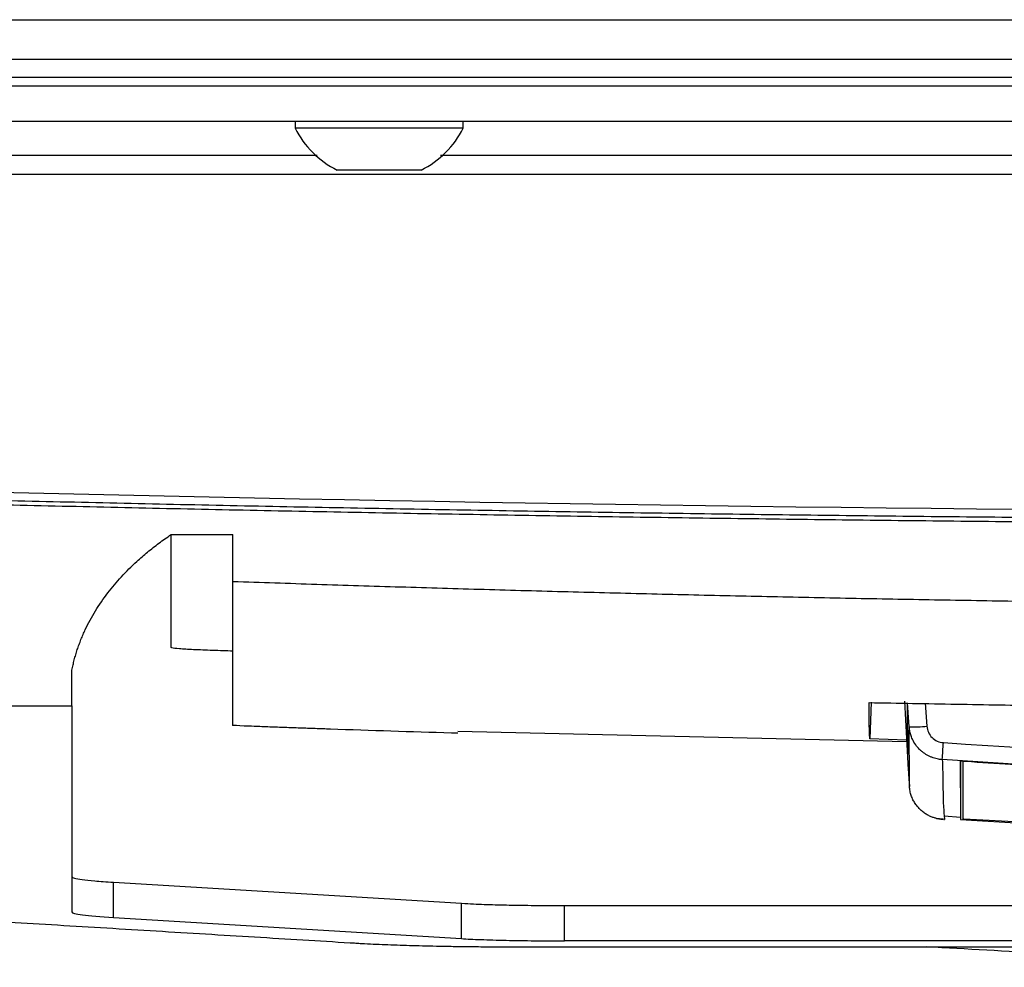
# Model space of a CAD drawing. Header units: millimetres. Extents: x 155473 to 158085, y 111018 to 114514.
# Tile 138 of 181: x 156905 to 156961, y 113451 to 113504. Entities that reach past the tile are written whole.
import ezdxf

# ---------------------------------------------------------------- set-up
doc = ezdxf.new("R2010")
doc.units = ezdxf.units.MM

msp = doc.modelspace()

# ---------------------------------------------------------------- linework, layer by layer
at = {"color": 7, "linetype": 'Continuous', "lineweight": 25}
for p, q in [((156779.465, 113504.244), (157215.965, 113504.244)), ((157207.465, 113501.994), (156787.965, 113501.994)), ((156787.965, 113500.994), (157207.465, 113500.994)), ((157216.59, 113500.494), (156778.84, 113500.494)), ((157216.59, 113498.494), (156778.84, 113498.494)), ((156920.965, 113498.494), (156920.965, 113498.114)), ((156930.465, 113498.114), (156920.965, 113498.114)), ((156930.465, 113498.114), (156930.465, 113498.494)), ((156922.216, 113496.564), (156839.715, 113496.564)), ((157066.216, 113496.564), (156929.187, 113496.564)), ((156928.09, 113495.744), (156923.34, 113495.744)), ((157161.717, 113495.494), (156833.714, 113495.494)), ((156913.953, 113475.144), (156917.453, 113475.144)), ((156917.453, 113472.499), (156917.453, 113475.144)), ((156908.353, 113465.462), (156908.353, 113467.483)), ((156955.399, 113465.721), (156955.565, 113462.555)), ((156899.953, 113465.462), (156908.353, 113465.462)), ((156908.353, 113465.462), (156908.353, 113453.816)), ((156953.516, 113465.679), (156953.443, 113463.596)), ((156955.556, 113465.629), (156955.565, 113462.555)), ((156955.67, 113464.283), (156955.576, 113465.629)), ((156956.577, 113465.619), (156956.668, 113464.314)), ((156930.158, 113464.035), (156955.518, 113463.45)), ((156955.513, 113463.533), (156953.443, 113463.596)), ((156958.711, 113459.057), (156958.71, 113462.309)), ((156958.572, 113460.84), (156958.572, 113459.04)), ((156957.218, 113459.1), (156957.594, 113459.048)), ((156957.639, 113459.25), (156958.571, 113459.176)), ((156957.64, 113459.261), (156957.653, 113459.049)), ((156958.572, 113459.04), (156962.788, 113458.779)), ((156958.752, 113459.053), (156958.736, 113459.054)), ((156962.583, 113458.866), (156958.752, 113459.053)), ((156910.704, 113455.498), (156930.371, 113454.305)), ((156910.704, 113453.502), (156910.704, 113455.498)), ((156930.371, 113452.308), (156930.371, 113454.305)), ((156936.195, 113454.179), (156967.669, 113454.179)), ((156936.195, 113452.182), (156936.195, 113454.179)), ((156910.704, 113453.502), (156930.371, 113452.308)), ((156975.518, 113452.182), (156936.195, 113452.182))]:
    msp.add_line(p, q, dxfattribs=at)
for centre, radius, start, end in [((156925.715, 113500.499), 5.315, 206.6616, 243.4591), ((156925.715, 113500.499), 5.315, 296.5409, 333.3384), ((156955.962, 113470.874), 6.597, 267.4702, 276.1463), ((156856.645, 113469.838), 101.161, 355.79801, 356.34251), ((156958.875, 113460.591), 1.726, 88.9241, 95.4664), ((156958.733, 113459.127), 0.0729, 252.4558, 272.1014)]:
    msp.add_arc(centre, radius, start, end, dxfattribs=at)
for points, knots in [([(156834.534, 113479.845), (156888.901, 113477.559), (156943.309, 113476.415), (157052.138, 113476.416), (157106.53, 113477.559), (157160.897, 113479.845)], [0, 0, 0, 0, 0.5, 0.5, 1, 1, 1, 1]), ([(157160.917, 113479.372), (157158.785, 113479.284), (157154.521, 113479.106), (157148.124, 113478.854), (157141.727, 113478.611), (157135.329, 113478.379), (157128.931, 113478.157), (157122.532, 113477.946), (157116.133, 113477.746), (157109.734, 113477.556), (157103.335, 113477.377), (157096.935, 113477.208), (157090.535, 113477.049), (157084.135, 113476.902), (157077.734, 113476.765), (157071.333, 113476.638), (157064.933, 113476.522), (157058.531, 113476.416), (157052.13, 113476.321), (157045.729, 113476.237), (157039.327, 113476.163), (157032.926, 113476.1), (157026.524, 113476.047), (157020.122, 113476.005), (157013.72, 113475.973), (157007.318, 113475.952), (157000.916, 113475.942), (156994.514, 113475.942), (156988.112, 113475.952), (156981.71, 113475.973), (156975.308, 113476.005), (156968.907, 113476.047), (156962.505, 113476.1), (156956.103, 113476.163), (156949.702, 113476.237), (156943.3, 113476.321), (156936.899, 113476.416), (156930.498, 113476.522), (156924.097, 113476.638), (156917.696, 113476.765), (156911.296, 113476.902), (156904.896, 113477.049), (156898.495, 113477.208), (156892.096, 113477.377), (156885.696, 113477.556), (156879.297, 113477.746), (156872.898, 113477.946), (156866.5, 113478.157), (156860.102, 113478.379), (156853.704, 113478.611), (156847.306, 113478.854), (156840.909, 113479.106), (156836.645, 113479.284), (156834.513, 113479.372)], [0, 0, 0, 0, 0.019608, 0.039216, 0.058824, 0.078432, 0.098039, 0.117647, 0.137255, 0.156863, 0.176471, 0.196079, 0.215687, 0.235294, 0.254902, 0.27451, 0.294118, 0.313726, 0.333334, 0.352941, 0.372549, 0.392157, 0.411765, 0.431373, 0.45098, 0.470588, 0.490196, 0.509804, 0.529412, 0.54902, 0.568627, 0.588235, 0.607843, 0.627451, 0.647059, 0.666666, 0.686274, 0.705882, 0.72549, 0.745098, 0.764706, 0.784313, 0.803921, 0.823529, 0.843137, 0.862745, 0.882353, 0.901961, 0.921568, 0.941176, 0.960784, 0.980392, 1, 1, 1, 1]), ([(156871.982, 113477.76), (156874.08, 113477.692), (156878.278, 113477.557), (156884.575, 113477.368), (156890.872, 113477.189), (156897.169, 113477.02), (156903.467, 113476.861), (156909.765, 113476.712), (156916.063, 113476.574), (156922.362, 113476.446), (156928.66, 113476.328), (156934.959, 113476.221), (156941.258, 113476.124), (156947.557, 113476.037), (156953.856, 113475.96), (156960.156, 113475.893), (156966.455, 113475.837), (156972.755, 113475.792), (156979.054, 113475.756), (156985.354, 113475.731), (156991.654, 113475.716), (156997.953, 113475.711), (157004.253, 113475.716), (157010.553, 113475.732), (157016.852, 113475.758), (157023.152, 113475.795), (157029.451, 113475.841), (157035.751, 113475.898), (157042.05, 113475.965), (157048.349, 113476.043), (157054.648, 113476.13), (157060.947, 113476.228), (157067.246, 113476.337), (157073.545, 113476.455), (157079.843, 113476.584), (157086.141, 113476.723), (157092.439, 113476.873), (157098.737, 113477.032), (157105.034, 113477.202), (157111.331, 113477.382), (157117.628, 113477.572), (157121.826, 113477.707), (157123.925, 113477.775)], [0, 0, 0, 0, 0.025, 0.050001, 0.075001, 0.100001, 0.125002, 0.150002, 0.175002, 0.200002, 0.225002, 0.250002, 0.275002, 0.300002, 0.325001, 0.350001, 0.375001, 0.400001, 0.425, 0.45, 0.475, 0.5, 0.524999, 0.549999, 0.574999, 0.599999, 0.624998, 0.649998, 0.674998, 0.699998, 0.724998, 0.749998, 0.774998, 0.799998, 0.824998, 0.849998, 0.874998, 0.899998, 0.924999, 0.949999, 0.974999, 1, 1, 1, 1]), ([(156908.353, 113467.483), (156908.373, 113467.58), (156908.413, 113467.775), (156908.484, 113468.066), (156908.565, 113468.354), (156908.655, 113468.642), (156908.754, 113468.927), (156908.862, 113469.212), (156908.98, 113469.494), (156909.229, 113470.044), (156909.665, 113470.848), (156910.353, 113471.843), (156911.142, 113472.778), (156911.908, 113473.537), (156912.627, 113474.161), (156913.271, 113474.669), (156913.724, 113474.984), (156913.953, 113475.144)], [0, 0, 0, 0, 0.030842, 0.061736, 0.092713, 0.123802, 0.155032, 0.186432, 0.218031, 0.249856, 0.373122, 0.500006, 0.622509, 0.749004, 0.830967, 0.914565, 1, 1, 1, 1]), ([(156917.453, 113468.559), (156917.075, 113468.571), (156916.693, 113468.584), (156915.918, 113468.61), (156915.552, 113468.624), (156914.91, 113468.655), (156914.635, 113468.671), (156914.217, 113468.706), (156914.075, 113468.724), (156913.971, 113468.75), (156913.954, 113468.759), (156913.952, 113468.776), (156913.953, 113468.785), (156913.953, 113468.811), (156913.953, 113468.862), (156913.953, 113469.052), (156913.953, 113469.499), (156913.953, 113470.463), (156913.953, 113471.289), (156913.953, 113472.941), (156913.953, 113474.043), (156913.953, 113475.144)], [0, 0, 0, 0, 0.007813, 0.007813, 0.015625, 0.015625, 0.023438, 0.023438, 0.03125, 0.03125, 0.035156, 0.035156, 0.039063, 0.039063, 0.046875, 0.0625, 0.125, 0.25, 0.5, 0.5, 1, 1, 1, 1]), ([(156930.155, 113463.917), (156930.035, 113463.92), (156927.637, 113463.989), (156924.952, 113464.075), (156922.102, 113464.175), (156921.246, 113464.205), (156920.394, 113464.236), (156919.514, 113464.269), (156918.662, 113464.3), (156917.77, 113464.338), (156917.341, 113464.361), (156917.483, 113464.371), (156917.445, 113464.388), (156917.455, 113464.406), (156917.451, 113464.446), (156917.455, 113464.547), (156917.452, 113464.834), (156917.454, 113465.55), (156917.453, 113467.02), (156917.453, 113469.316), (156917.453, 113471.438), (156917.453, 113472.499)], [0, 0, 0, 0, 0.002062, 0.041337, 0.04628, 0.051191, 0.056085, 0.060974, 0.066334, 0.070846, 0.081967, 0.093159, 0.104261, 0.115362, 0.126465, 0.17008, 0.247961, 0.387027, 0.591211, 0.795529, 1, 1, 1, 1]), ([(156917.453, 113472.499), (156919.031, 113472.446), (156922.186, 113472.338), (156926.919, 113472.189), (156931.652, 113472.049), (156936.386, 113471.919), (156941.12, 113471.798), (156945.855, 113471.687), (156950.59, 113471.586), (156955.325, 113471.494), (156960.06, 113471.412), (156964.796, 113471.34), (156969.532, 113471.277), (156974.269, 113471.224), (156979.005, 113471.18), (156983.742, 113471.147), (156988.48, 113471.122), (156993.218, 113471.108), (156999.359, 113471.102), (157006.904, 113471.116), (157015.852, 113471.168), (157024.798, 113471.254), (157033.743, 113471.374), (157042.688, 113471.529), (157051.631, 113471.719), (157060.573, 113471.943), (157069.514, 113472.199), (157075.473, 113472.399), (157078.453, 113472.499)], [0, 0, 0, 0, 0.029408, 0.058816, 0.088223, 0.117632, 0.14704, 0.176449, 0.205859, 0.235269, 0.26468, 0.294092, 0.323505, 0.35292, 0.382336, 0.411753, 0.441172, 0.470593, 0.500016, 0.555586, 0.61115, 0.666709, 0.722264, 0.777815, 0.833363, 0.888909, 0.944455, 1, 1, 1, 1]), ([(156899.953, 113465.462), (156899.953, 113464.782), (156899.953, 113464.096), (156899.953, 113462.715), (156899.953, 113462.02), (156899.953, 113459.928), (156899.953, 113458.525), (156899.953, 113456.431), (156899.953, 113455.736), (156899.953, 113454.699), (156899.953, 113454.268), (156899.953, 113453.817), (156899.953, 113453.71), (156899.953, 113453.684), (156899.952, 113453.678), (156899.955, 113453.668), (156899.958, 113453.663), (156899.973, 113453.65), (156899.989, 113453.642), (156900.046, 113453.619), (156900.097, 113453.605), (156900.222, 113453.579), (156900.295, 113453.567), (156900.543, 113453.531), (156900.748, 113453.509), (156901.148, 113453.474), (156901.297, 113453.463), (156901.561, 113453.444), (156901.657, 113453.438), (156901.816, 113453.428), (156901.872, 113453.425), (156901.984, 113453.418), (156902.929, 113453.361), (156903.886, 113453.303), (156906.613, 113453.137), (156908.463, 113453.025), (156912.183, 113452.799), (156914.052, 113452.686), (156917.76, 113452.461), (156919.597, 113452.349), (156922.297, 113452.185), (156923.299, 113452.124), (156924.287, 113452.064), (156924.506, 113452.051), (156924.615, 113452.044), (156924.943, 113452.025), (156925.16, 113452.014), (156925.817, 113451.982), (156926.262, 113451.965), (156927.185, 113451.933), (156927.664, 113451.919), (156928.675, 113451.895), (156929.208, 113451.884), (156930.077, 113451.87), (156930.38, 113451.865), (156931.019, 113451.857), (156931.355, 113451.854), (156932.086, 113451.848), (156932.481, 113451.845), (156933.157, 113451.843), (156933.397, 113451.842), (156933.802, 113451.842), (156933.948, 113451.842), (156934.24, 113451.842), (156939.062, 113451.842), (156948.763, 113451.842), (156958.637, 113451.842), (156968.64, 113451.842), (156973.707, 113451.842), (156978.811, 113451.842)], [0, 0, 0, 0, 0.125, 0.125, 0.25, 0.25, 0.5, 0.5, 0.625, 0.625, 0.6875, 0.703125, 0.707031, 0.707031, 0.708008, 0.708008, 0.708984, 0.708984, 0.710937, 0.710937, 0.714844, 0.714844, 0.71875, 0.71875, 0.726562, 0.726562, 0.730469, 0.730469, 0.732422, 0.732422, 0.733398, 0.733398, 0.734375, 0.75, 0.75, 0.78125, 0.78125, 0.8125, 0.8125, 0.84375, 0.84375, 0.859375, 0.861328, 0.861328, 0.863281, 0.863281, 0.867187, 0.867187, 0.875, 0.875, 0.882812, 0.882812, 0.890625, 0.890625, 0.894531, 0.894531, 0.898437, 0.898437, 0.902344, 0.902344, 0.904297, 0.904297, 0.905273, 0.905273, 0.90625, 0.9375, 0.96875, 0.96875, 1, 1, 1, 1]), ([(156953.398, 113465.649), (156955.04, 113465.619), (156958.322, 113465.559), (156963.245, 113465.482), (156968.169, 113465.414), (156973.093, 113465.357), (156978.018, 113465.31), (156982.942, 113465.274), (156987.867, 113465.247), (156992.791, 113465.232), (156997.716, 113465.226), (157002.641, 113465.231), (157007.565, 113465.245), (157012.49, 113465.271), (157017.414, 113465.306), (157022.338, 113465.352), (157027.262, 113465.408), (157032.186, 113465.475), (157037.109, 113465.551), (157040.391, 113465.611), (157042.032, 113465.64)], [0, 0, 0, 0, 0.055552, 0.111105, 0.16666, 0.222216, 0.277773, 0.333331, 0.388889, 0.444448, 0.500007, 0.555565, 0.611124, 0.666681, 0.722238, 0.777793, 0.833348, 0.8889, 0.944451, 1, 1, 1, 1]), ([(156953.443, 113463.596), (156953.441, 113463.621), (156953.437, 113463.67), (156953.432, 113463.758), (156953.427, 113463.856), (156953.423, 113463.965), (156953.419, 113464.085), (156953.415, 113464.215), (156953.411, 113464.357), (156953.408, 113464.509), (156953.406, 113464.672), (156953.404, 113464.845), (156953.402, 113465.03), (156953.4, 113465.225), (156953.399, 113465.43), (156953.399, 113465.576), (156953.398, 113465.649)], [0, 0, 0, 0, 0.071485, 0.142957, 0.214419, 0.285871, 0.357313, 0.428746, 0.500172, 0.571591, 0.643003, 0.71441, 0.785812, 0.857211, 0.928607, 1, 1, 1, 1]), ([(156957.534, 113462.426), (156957.485, 113462.43), (156957.387, 113462.439), (156957.238, 113462.466), (156957.089, 113462.504), (156956.94, 113462.555), (156956.792, 113462.62), (156956.648, 113462.697), (156956.509, 113462.787), (156956.376, 113462.889), (156956.212, 113463.04), (156956.02, 113463.266), (156955.858, 113463.545), (156955.754, 113463.817), (156955.695, 113464.05), (156955.678, 113464.206), (156955.67, 113464.283)], [0, 0, 0, 0, 0.051005, 0.103439, 0.157208, 0.212198, 0.268274, 0.32528, 0.383047, 0.441385, 0.500098, 0.615585, 0.749807, 0.835885, 0.919436, 1, 1, 1, 1]), ([(156955.679, 113460.904), (156955.68, 113460.935), (156955.679, 113460.973), (156955.679, 113461.043), (156955.679, 113461.078), (156955.679, 113461.183), (156955.679, 113461.253), (156955.678, 113461.464), (156955.678, 113461.605), (156955.677, 113462.028), (156955.676, 113462.31), (156955.673, 113463.156), (156955.672, 113463.72), (156955.67, 113464.283)], [0, 0, 0, 0, 0.03125, 0.03125, 0.0625, 0.0625, 0.125, 0.125, 0.25, 0.25, 0.5, 0.5, 1, 1, 1, 1]), ([(156956.668, 113464.314), (156956.685, 113464.074), (156956.79, 113463.844), (156957.129, 113463.505), (156957.359, 113463.401), (156957.6, 113463.385)], [0, 0, 0, 0, 0.5, 0.5, 1, 1, 1, 1]), ([(156957.6, 113463.385), (156970.972, 113462.5), (156984.343, 113462.059), (157011.087, 113462.059), (157024.459, 113462.5), (157037.831, 113463.385)], [0, 0, 0, 0, 0.5, 0.5, 1, 1, 1, 1]), ([(157037.897, 113462.426), (157037.132, 113462.376), (157035.603, 113462.276), (157033.309, 113462.138), (157031.015, 113462.008), (157028.72, 113461.886), (157026.426, 113461.774), (157024.131, 113461.67), (157021.836, 113461.574), (157019.541, 113461.488), (157017.246, 113461.41), (157014.951, 113461.34), (157012.656, 113461.28), (157010.361, 113461.228), (157008.065, 113461.184), (157005.77, 113461.15), (157003.474, 113461.123), (157001.178, 113461.106), (156998.882, 113461.097), (156996.586, 113461.097), (156994.29, 113461.106), (156991.993, 113461.123), (156989.697, 113461.149), (156987.4, 113461.184), (156985.104, 113461.227), (156982.807, 113461.279), (156980.51, 113461.34), (156978.213, 113461.409), (156975.916, 113461.487), (156973.618, 113461.574), (156971.321, 113461.669), (156969.023, 113461.773), (156966.725, 113461.886), (156964.428, 113462.007), (156962.13, 113462.138), (156959.832, 113462.276), (156958.3, 113462.376), (156957.534, 113462.426)], [0, 0, 0, 0, 0.028583, 0.057162, 0.085735, 0.114304, 0.14287, 0.171431, 0.19999, 0.228546, 0.257099, 0.28565, 0.3142, 0.342749, 0.371297, 0.399845, 0.428393, 0.456941, 0.485491, 0.514041, 0.542594, 0.571148, 0.599705, 0.628265, 0.656829, 0.685396, 0.713967, 0.742543, 0.771124, 0.79971, 0.828302, 0.856901, 0.885506, 0.914118, 0.942737, 0.971365, 1, 1, 1, 1]), ([(156957.534, 113462.426), (156957.551, 113462.05), (156957.586, 113461.299), (156957.567, 113460.244), (156957.617, 113459.565), (156957.64, 113459.261)], [0, 0, 0, 0, 0.355636, 0.711272, 1, 1, 1, 1]), ([(156958.56, 113462.331), (156958.561, 113462.051), (156958.563, 113461.506), (156958.566, 113460.814), (156958.568, 113460.266), (156958.569, 113459.886), (156958.57, 113459.566), (156958.571, 113459.331), (156958.572, 113459.159), (156958.572, 113459.074), (156958.572, 113459.04)], [0, 0, 0, 0, 0.2572637, 0.5000023, 0.6250037, 0.750005, 0.8406302, 0.9125043, 0.9656276, 1, 1, 1, 1]), ([(157036.87, 113462.331), (157036.03, 113462.278), (157034.348, 113462.173), (157031.825, 113462.028), (157029.301, 113461.893), (157026.777, 113461.768), (157024.252, 113461.653), (157021.727, 113461.549), (157019.202, 113461.456), (157016.676, 113461.373), (157014.15, 113461.3), (157011.624, 113461.237), (157009.097, 113461.185), (157006.57, 113461.144), (157004.043, 113461.113), (157001.515, 113461.092), (156998.987, 113461.082), (156996.459, 113461.082), (156993.931, 113461.092), (156991.403, 113461.113), (156988.874, 113461.144), (156986.347, 113461.185), (156983.819, 113461.237), (156981.291, 113461.3), (156978.764, 113461.373), (156976.237, 113461.456), (156973.711, 113461.549), (156971.185, 113461.653), (156968.659, 113461.768), (156966.133, 113461.893), (156963.609, 113462.028), (156961.084, 113462.173), (156959.402, 113462.278), (156958.56, 113462.331)], [0, 0, 0, 0, 0.032255, 0.064508, 0.096759, 0.129008, 0.161257, 0.193505, 0.225752, 0.258, 0.290248, 0.322497, 0.354748, 0.387, 0.419255, 0.451512, 0.483772, 0.516035, 0.548298, 0.580561, 0.612823, 0.645086, 0.677349, 0.709611, 0.741874, 0.774138, 0.806402, 0.838666, 0.870931, 0.903197, 0.935464, 0.967731, 1, 1, 1, 1]), ([(156958.572, 113460.84), (156958.572, 113460.86), (156958.572, 113460.91), (156958.572, 113461.006), (156958.571, 113461.132), (156958.571, 113461.263), (156958.57, 113461.388), (156958.57, 113461.504), (156958.569, 113461.624), (156958.569, 113461.744), (156958.568, 113461.891), (156958.568, 113462.066), (156958.567, 113462.223), (156958.567, 113462.311), (156958.567, 113462.331)], [0, 0, 0, 0, 0.04676, 0.113447, 0.200063, 0.306606, 0.376295, 0.451195, 0.536172, 0.614437, 0.690378, 0.825988, 0.961598, 1, 1, 1, 1]), ([(156957.653, 113459.049), (156957.609, 113459.051), (156957.517, 113459.053), (156957.372, 113459.069), (156957.213, 113459.099), (156957.042, 113459.147), (156956.86, 113459.216), (156956.672, 113459.311), (156956.483, 113459.434), (156956.304, 113459.582), (156956.141, 113459.754), (156955.998, 113459.945), (156955.875, 113460.16), (156955.777, 113460.396), (156955.707, 113460.645), (156955.689, 113460.818), (156955.679, 113460.904)], [0, 0, 0, 0, 0.044046, 0.09315, 0.147512, 0.207286, 0.27255, 0.343271, 0.419281, 0.500238, 0.576741, 0.656998, 0.740322, 0.825891, 0.912776, 1, 1, 1, 1]), ([(156957.653, 113459.049), (156957.656, 113459.049), (156957.663, 113459.048), (156957.671, 113459.047), (156957.676, 113459.047)], [0, 0, 0, 0, 0.500026, 1, 1, 1, 1]), ([(156908.353, 113453.816), (156908.353, 113453.761), (156908.553, 113453.705), (156909.354, 113453.598), (156909.954, 113453.547), (156910.704, 113453.502)], [0, 0, 0, 0, 0.5, 0.5, 1, 1, 1, 1]), ([(156930.371, 113452.308), (156930.676, 113452.289), (156931.045, 113452.272), (156931.895, 113452.24), (156932.376, 113452.227), (156933.408, 113452.204), (156933.959, 113452.196), (156935.077, 113452.184), (156935.644, 113452.182), (156936.195, 113452.182)], [0, 0, 0, 0, 0.25, 0.25, 0.5, 0.5, 0.75, 0.75, 1, 1, 1, 1]), ([(156997.953, 113450.688), (156988.694, 113450.736), (156974.922, 113450.807), (156961.174, 113451.587), (156956.669, 113451.842)], [0, 0, 0, 0, 0.672324, 1, 1, 1, 1])]:
    msp.add_open_spline(points, degree=3, knots=knots, dxfattribs=at)
for points in [[(156955.565, 113462.555), (156955.566, 113462.538), (156955.603, 113461.996), (156955.677, 113460.936)], [(156955.565, 113462.555), (156955.565, 113462.555), (156955.565, 113462.555), (156955.565, 113462.555)], [(156955.677, 113460.936), (156955.678, 113460.925), (156955.679, 113460.915), (156955.679, 113460.904)], [(156908.353, 113455.813), (156908.353, 113455.785), (156908.453, 113455.73), (156908.879, 113455.652), (156909.59, 113455.575), (156910.282, 113455.524), (156910.704, 113455.498)], [(156930.371, 113454.305), (156930.615, 113454.29), (156931.04, 113454.269), (156931.655, 113454.245), (156932.267, 113454.227), (156932.898, 113454.211), (156933.565, 113454.199), (156934.286, 113454.189), (156935.111, 113454.181), (156935.767, 113454.179), (156936.195, 113454.179)]]:
    msp.add_open_spline(points, degree=3, dxfattribs=at)

doc.saveas('drawing.dxf')
